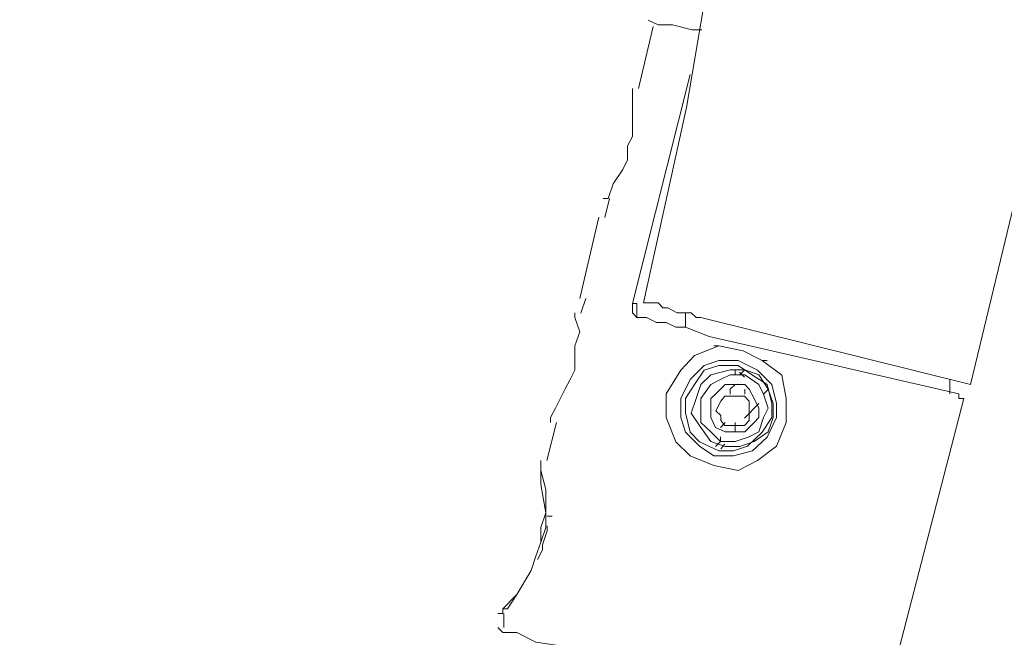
# Model space of a CAD drawing. Header units: millimetres. Extents: x 32.1 to 48.5, y -27.6 to 7.4.
# Tile 35 of 43: x 40.593 to 41.24, y 0.278 to 0.684. Entities that reach past the tile are written whole.
import ezdxf

# ---------------------------------------------------------------- set-up
doc = ezdxf.new("R2010")
doc.units = ezdxf.units.MM
doc.header["$MEASUREMENT"] = 0
doc.layers.add('Livello 1', color=7, linetype='Continuous', lineweight=0)

# ---------------------------------------------------------------- blocks, each defined once
blk = doc.blocks.new('Block_0')
at = {"layer": 'Livello 1', "color": 250, "lineweight": 5, "true_color": 0x1d1d1b}
for points, knots in [([(40.14649, 7.17472), (40.14649, 7.17472), (40.33908, 7.11532), (40.33908, 7.11532), (40.33908, 7.11532), (40.53194, 7.05245), (40.53194, 7.05245), (40.53194, 7.05245), (40.72187, 6.98027), (40.72187, 6.98027), (40.72187, 6.98027), (40.90833, 6.90488), (40.90833, 6.90488), (40.90833, 6.90488), (41.0916, 6.82337), (41.0916, 6.82337), (41.0916, 6.82337), (41.27514, 6.73227), (41.27514, 6.73227), (41.27514, 6.73227), (41.45201, 6.6385), (41.45201, 6.6385), (41.45201, 6.6385), (41.62915, 6.54101), (41.62915, 6.54101), (41.62915, 6.54101), (41.7999, 6.43446), (41.7999, 6.43446), (41.7999, 6.43446), (41.97038, 6.32471), (41.97038, 6.32471), (41.97038, 6.32471), (42.13474, 6.20857), (42.13474, 6.20857), (42.13474, 6.20857), (42.29617, 6.0863), (42.29617, 6.0863), (42.29617, 6.0863), (42.45413, 5.96057), (42.45413, 5.96057), (42.45413, 5.96057), (42.60889, 5.82871), (42.60889, 5.82871), (42.60889, 5.82871), (42.75753, 5.69392), (42.75753, 5.69392), (42.75753, 5.69392), (42.89978, 5.55274), (42.89978, 5.55274), (42.89978, 5.55274), (43.04203, 5.40837), (43.04203, 5.40837), (43.04203, 5.40837), (43.17815, 5.25786), (43.17815, 5.25786), (43.17815, 5.25786), (43.30787, 5.10416), (43.30787, 5.10416), (43.30787, 5.10416), (43.43121, 4.94726), (43.43121, 4.94726), (43.43121, 4.94726), (43.55134, 4.78424), (43.55134, 4.78424), (43.55134, 4.78424), (43.66828, 4.62095), (43.66828, 4.62095), (43.66828, 4.62095), (43.77563, 4.45153), (43.77563, 4.45153), (43.77563, 4.45153), (43.87979, 4.27919), (43.87979, 4.27919), (43.87979, 4.27919), (43.97782, 4.10338), (43.97782, 4.10338), (43.97782, 4.10338), (44.07265, 3.92464), (44.07265, 3.92464), (44.07265, 3.92464), (44.15789, 3.7427), (44.15789, 3.7427), (44.15789, 3.7427), (44.2402, 3.5605), (44.2402, 3.5605), (44.2402, 3.5605), (44.31612, 3.37243), (44.31612, 3.37243), (44.31612, 3.37243), (44.38271, 3.1841), (44.38271, 3.1841), (44.38271, 3.1841), (44.44584, 2.99284), (44.44584, 2.99284), (44.44584, 2.99284), (44.50285, 2.80132), (44.50285, 2.80132), (44.50285, 2.80132), (44.55319, 2.60686), (44.55319, 2.60686), (44.55319, 2.60686), (44.59741, 2.40921), (44.59741, 2.40921), (44.59741, 2.40921), (44.63524, 2.21156), (44.63524, 2.21156), (44.63524, 2.21156), (44.66694, 2.0139), (44.66694, 2.0139), (44.66694, 2.0139), (44.69224, 1.81332), (44.69224, 1.81332), (44.69224, 1.81332), (44.71116, 1.61567), (44.71116, 1.61567), (44.71116, 1.61567), (44.72394, 1.41481), (44.72394, 1.41481), (44.72394, 1.41481), (44.72714, 1.21397), (44.72714, 1.21397), (44.72714, 1.21397), (44.72714, 1.01312), (44.72714, 1.01312), (44.72714, 1.01312), (44.72075, 0.81227), (44.72075, 0.81227), (44.72075, 0.81227), (44.70503, 0.61142), (44.70503, 0.61142), (44.70503, 0.61142), (44.68612, 0.41057), (44.68612, 0.41057), (44.68612, 0.41057), (44.65761, 0.21292), (44.65761, 0.21292), (44.65761, 0.21292), (44.62565, 0.01233), (44.62565, 0.01233), (44.62565, 0.01233), (44.58489, -0.18239), (44.58489, -0.18239), (44.58489, -0.18239), (44.54067, -0.38005), (44.54067, -0.38005)], [0, 0, 0, 0, 1, 1, 1, 2, 2, 2, 3, 3, 3, 4, 4, 4, 5, 5, 5, 6, 6, 6, 7, 7, 7, 8, 8, 8, 9, 9, 9, 10, 10, 10, 11, 11, 11, 12, 12, 12, 13, 13, 13, 14, 14, 14, 15, 15, 15, 16, 16, 16, 17, 17, 17, 18, 18, 18, 19, 19, 19, 20, 20, 20, 21, 21, 21, 22, 22, 22, 23, 23, 23, 24, 24, 24, 25, 25, 25, 26, 26, 26, 27, 27, 27, 28, 28, 28, 29, 29, 29, 30, 30, 30, 31, 31, 31, 32, 32, 32, 33, 33, 33, 34, 34, 34, 35, 35, 35, 36, 36, 36, 37, 37, 37, 38, 38, 38, 39, 39, 39, 40, 40, 40, 41, 41, 41, 42, 42, 42, 43, 43, 43, 44, 44, 44, 45, 45, 45, 46, 46, 46, 47, 47, 47, 48, 48, 48, 48]), ([(44.33183, -0.30146), (44.33183, -0.30146), (44.36993, -0.13205), (44.36993, -0.13205), (44.36993, -0.13205), (44.40775, 0.06241), (44.40775, 0.06241), (44.40775, 0.06241), (44.44265, 0.25687), (44.44265, 0.25687), (44.44265, 0.25687), (44.46769, 0.45159), (44.46769, 0.45159), (44.46769, 0.45159), (44.48687, 0.64924), (44.48687, 0.64924), (44.48687, 0.64924), (44.49965, 0.8469), (44.49965, 0.8469), (44.49965, 0.8469), (44.50605, 1.04455), (44.50605, 1.04455), (44.50605, 1.04455), (44.50605, 1.2422), (44.50605, 1.2422), (44.50605, 1.2422), (44.49965, 1.43985), (44.49965, 1.43985), (44.49965, 1.43985), (44.48687, 1.63751), (44.48687, 1.63751), (44.48687, 1.63751), (44.46476, 1.83516), (44.46476, 1.83516), (44.46476, 1.83516), (44.43945, 2.03282), (44.43945, 2.03282), (44.43945, 2.03282), (44.40775, 2.22727), (44.40775, 2.22727), (44.40775, 2.22727), (44.36673, 2.42173), (44.36673, 2.42173), (44.36673, 2.42173), (44.32251, 2.61299), (44.32251, 2.61299), (44.32251, 2.61299), (44.27163, 2.80451), (44.27163, 2.80451), (44.27163, 2.80451), (44.2117, 2.99577), (44.2117, 2.99577), (44.2117, 2.99577), (44.1483, 3.18117), (44.1483, 3.18117), (44.1483, 3.18117), (44.07904, 3.36604), (44.07904, 3.36604), (44.07904, 3.36604), (44.00312, 3.55117), (44.00312, 3.55117), (44.00312, 3.55117), (43.92081, 3.73018), (43.92081, 3.73018), (43.92081, 3.73018), (43.83237, 3.90866), (43.83237, 3.90866), (43.83237, 3.90866), (43.73754, 4.08153), (43.73754, 4.08153), (43.73754, 4.08153), (43.63632, 4.25388), (43.63632, 4.25388), (43.63632, 4.25388), (43.53216, 4.4233), (43.53216, 4.4233), (43.53216, 4.4233), (43.42162, 4.58659), (43.42162, 4.58659), (43.42162, 4.58659), (43.30468, 4.74642), (43.30468, 4.74642), (43.30468, 4.74642), (43.18454, 4.90331), (43.18454, 4.90331), (43.18454, 4.90331), (43.05801, 5.05701), (43.05801, 5.05701), (43.05801, 5.05701), (42.92509, 5.20752), (42.92509, 5.20752), (42.92509, 5.20752), (42.78923, 5.35216), (42.78923, 5.35216), (42.78923, 5.35216), (42.65018, 5.49015), (42.65018, 5.49015), (42.65018, 5.49015), (42.50474, 5.62813), (42.50474, 5.62813), (42.50474, 5.62813), (42.35317, 5.75679), (42.35317, 5.75679), (42.35317, 5.75679), (42.19814, 5.88225), (42.19814, 5.88225), (42.19814, 5.88225), (42.04018, 6.00452), (42.04018, 6.00452), (42.04018, 6.00452), (41.87902, 6.11747), (41.87902, 6.11747), (41.87902, 6.11747), (41.7144, 6.23041), (41.7144, 6.23041), (41.7144, 6.23041), (41.54365, 6.33403), (41.54365, 6.33403), (41.54365, 6.33403), (41.3697, 6.43126), (41.3697, 6.43126), (41.3697, 6.43126), (41.19602, 6.52556), (41.19602, 6.52556), (41.19602, 6.52556), (41.01568, 6.6132), (41.01568, 6.6132), (41.01568, 6.6132), (40.83561, 6.69471), (40.83561, 6.69471), (40.83561, 6.69471), (40.65208, 6.76983), (40.65208, 6.76983), (40.65208, 6.76983), (40.46561, 6.84228), (40.46561, 6.84228), (40.46561, 6.84228), (40.27595, 6.90488), (40.27595, 6.90488), (40.27595, 6.90488), (40.11159, 6.95522), (40.11159, 6.95522)], [0, 0, 0, 0, 1, 1, 1, 2, 2, 2, 3, 3, 3, 4, 4, 4, 5, 5, 5, 6, 6, 6, 7, 7, 7, 8, 8, 8, 9, 9, 9, 10, 10, 10, 11, 11, 11, 12, 12, 12, 13, 13, 13, 14, 14, 14, 15, 15, 15, 16, 16, 16, 17, 17, 17, 18, 18, 18, 19, 19, 19, 20, 20, 20, 21, 21, 21, 22, 22, 22, 23, 23, 23, 24, 24, 24, 25, 25, 25, 26, 26, 26, 27, 27, 27, 28, 28, 28, 29, 29, 29, 30, 30, 30, 31, 31, 31, 32, 32, 32, 33, 33, 33, 34, 34, 34, 35, 35, 35, 36, 36, 36, 37, 37, 37, 38, 38, 38, 39, 39, 39, 40, 40, 40, 41, 41, 41, 42, 42, 42, 43, 43, 43, 44, 44, 44, 45, 45, 45, 46, 46, 46, 47, 47, 47, 47]), ([(40.26343, 6.87398), (40.26343, 6.87398), (40.44031, 6.81458), (40.44031, 6.81458), (40.44031, 6.81458), (40.62677, 6.74532), (40.62677, 6.74532), (40.62677, 6.74532), (40.81031, 6.66994), (40.81031, 6.66994), (40.81031, 6.66994), (40.99011, 6.58843), (40.99011, 6.58843), (40.99011, 6.58843), (41.17045, 6.50371), (41.17045, 6.50371), (41.17045, 6.50371), (41.3444, 6.40969), (41.3444, 6.40969), (41.3444, 6.40969), (41.51834, 6.30926), (41.51834, 6.30926), (41.51834, 6.30926), (41.68563, 6.20564), (41.68563, 6.20564), (41.68563, 6.20564), (41.85318, 6.09589), (41.85318, 6.09589), (41.85318, 6.09589), (42.01434, 5.98295), (42.01434, 5.98295), (42.01434, 5.98295), (42.17257, 5.86068), (42.17257, 5.86068), (42.17257, 5.86068), (42.32733, 5.73521), (42.32733, 5.73521), (42.32733, 5.73521), (42.47597, 5.60655), (42.47597, 5.60655), (42.47597, 5.60655), (42.62141, 5.47177), (42.62141, 5.47177), (42.62141, 5.47177), (42.76366, 5.33032), (42.76366, 5.33032), (42.76366, 5.33032), (42.89951, 5.1894), (42.89951, 5.1894), (42.89951, 5.1894), (43.02897, 5.03863), (43.02897, 5.03863), (43.02897, 5.03863), (43.1555, 4.88813), (43.1555, 4.88813), (43.1555, 4.88813), (43.27564, 4.73123), (43.27564, 4.73123), (43.27564, 4.73123), (43.39258, 4.56821), (43.39258, 4.56821), (43.39258, 4.56821), (43.50313, 4.40492), (43.50313, 4.40492), (43.50313, 4.40492), (43.60782, 4.2387), (43.60782, 4.2387), (43.60782, 4.2387), (43.70877, 4.06635), (43.70877, 4.06635), (43.70877, 4.06635), (43.80041, 3.89347), (43.80041, 3.89347), (43.80041, 3.89347), (43.88911, 3.71473), (43.88911, 3.71473), (43.88911, 3.71473), (43.97089, 3.53599), (43.97089, 3.53599), (43.97089, 3.53599), (44.04707, 3.35405), (44.04707, 3.35405), (44.04707, 3.35405), (44.1166, 3.16865), (44.1166, 3.16865), (44.1166, 3.16865), (44.18293, 2.98059), (44.18293, 2.98059), (44.18293, 2.98059), (44.23993, 2.79226), (44.23993, 2.79226), (44.23993, 2.79226), (44.29028, 2.601), (44.29028, 2.601), (44.29028, 2.601), (44.3345, 2.40974), (44.3345, 2.40974), (44.3345, 2.40974), (44.37579, 2.21528), (44.37579, 2.21528), (44.37579, 2.21528), (44.40722, 2.02083), (44.40722, 2.02083), (44.40722, 2.02083), (44.43279, 1.82317), (44.43279, 1.82317), (44.43279, 1.82317), (44.45144, 1.62845), (44.45144, 1.62845), (44.45144, 1.62845), (44.46422, 1.4308), (44.46422, 1.4308), (44.46422, 1.4308), (44.47062, 1.23314), (44.47062, 1.23314), (44.47062, 1.23314), (44.47062, 1.03549), (44.47062, 1.03549), (44.47062, 1.03549), (44.46422, 0.83784), (44.46422, 0.83784), (44.46422, 0.83784), (44.45144, 0.64019), (44.45144, 0.64019), (44.45144, 0.64019), (44.43279, 0.44573), (44.43279, 0.44573), (44.43279, 0.44573), (44.40722, 0.24808), (44.40722, 0.24808), (44.40722, 0.24808), (44.37259, 0.05362), (44.37259, 0.05362), (44.37259, 0.05362), (44.33769, -0.12858), (44.33769, -0.12858)], [0, 0, 0, 0, 1, 1, 1, 2, 2, 2, 3, 3, 3, 4, 4, 4, 5, 5, 5, 6, 6, 6, 7, 7, 7, 8, 8, 8, 9, 9, 9, 10, 10, 10, 11, 11, 11, 12, 12, 12, 13, 13, 13, 14, 14, 14, 15, 15, 15, 16, 16, 16, 17, 17, 17, 18, 18, 18, 19, 19, 19, 20, 20, 20, 21, 21, 21, 22, 22, 22, 23, 23, 23, 24, 24, 24, 25, 25, 25, 26, 26, 26, 27, 27, 27, 28, 28, 28, 29, 29, 29, 30, 30, 30, 31, 31, 31, 32, 32, 32, 33, 33, 33, 34, 34, 34, 35, 35, 35, 36, 36, 36, 37, 37, 37, 38, 38, 38, 39, 39, 39, 40, 40, 40, 41, 41, 41, 42, 42, 42, 43, 43, 43, 44, 44, 44, 45, 45, 45, 45]), ([(39.20111, 3.90972), (39.20111, 3.90972), (39.33084, 3.86896), (39.33084, 3.86896), (39.33084, 3.86896), (39.45737, 3.82501), (39.45737, 3.82501), (39.45737, 3.82501), (39.58363, 3.77174), (39.58363, 3.77174), (39.58363, 3.77174), (39.70377, 3.71526), (39.70377, 3.71526), (39.70377, 3.71526), (39.8239, 3.65266), (39.8239, 3.65266), (39.8239, 3.65266), (39.94084, 3.58341), (39.94084, 3.58341), (39.94084, 3.58341), (40.05459, 3.51122), (40.05459, 3.51122), (40.05459, 3.51122), (40.16221, 3.4329), (40.16221, 3.4329), (40.16221, 3.4329), (40.26956, 3.34846), (40.26956, 3.34846), (40.26956, 3.34846), (40.37051, 3.26055), (40.37051, 3.26055), (40.37051, 3.26055), (40.46561, 3.16652), (40.46561, 3.16652), (40.46561, 3.16652), (40.56018, 3.0693), (40.56018, 3.0693), (40.56018, 3.0693), (40.64888, 2.96567), (40.64888, 2.96567), (40.64888, 2.96567), (40.73092, 2.86232), (40.73092, 2.86232), (40.73092, 2.86232), (40.81004, 2.75257), (40.81004, 2.75257), (40.81004, 2.75257), (40.88276, 2.63963), (40.88276, 2.63963), (40.88276, 2.63963), (40.94935, 2.52348), (40.94935, 2.52348), (40.94935, 2.52348), (41.01249, 2.40441), (41.01249, 2.40441), (41.01249, 2.40441), (41.06629, 2.28188), (41.06629, 2.28188), (41.06629, 2.28188), (41.11664, 2.15641), (41.11664, 2.15641), (41.11664, 2.15641), (41.16406, 2.03122), (41.16406, 2.03122), (41.16406, 2.03122), (41.20188, 1.90255), (41.20188, 1.90255), (41.20188, 1.90255), (41.23358, 1.77416), (41.23358, 1.77416), (41.23358, 1.77416), (41.26208, 1.6423), (41.26208, 1.6423), (41.26208, 1.6423), (41.281, 1.51071), (41.281, 1.51071), (41.281, 1.51071), (41.29698, 1.37566), (41.29698, 1.37566), (41.29698, 1.37566), (41.30337, 1.24087), (41.30337, 1.24087), (41.30337, 1.24087), (41.3063, 1.10901), (41.3063, 1.10901), (41.3063, 1.10901), (41.30018, 0.97422), (41.30018, 0.97422), (41.30018, 0.97422), (41.29059, 0.83917), (41.29059, 0.83917), (41.29059, 0.83917), (41.27141, 0.70758), (41.27141, 0.70758), (41.27141, 0.70758), (41.24956, 0.57572), (41.24956, 0.57572), (41.24956, 0.57572), (41.21786, 0.44413), (41.21786, 0.44413)], [0, 0, 0, 0, 1, 1, 1, 2, 2, 2, 3, 3, 3, 4, 4, 4, 5, 5, 5, 6, 6, 6, 7, 7, 7, 8, 8, 8, 9, 9, 9, 10, 10, 10, 11, 11, 11, 12, 12, 12, 13, 13, 13, 14, 14, 14, 15, 15, 15, 16, 16, 16, 17, 17, 17, 18, 18, 18, 19, 19, 19, 20, 20, 20, 21, 21, 21, 22, 22, 22, 23, 23, 23, 24, 24, 24, 25, 25, 25, 26, 26, 26, 27, 27, 27, 28, 28, 28, 29, 29, 29, 30, 30, 30, 31, 31, 31, 32, 32, 32, 33, 33, 33, 33]), ([(41.0029, 0.49767), (41.0029, 0.49767), (41.03113, 0.62607), (41.03113, 0.62607), (41.03113, 0.62607), (41.05351, 0.75793), (41.05351, 0.75793), (41.05351, 0.75793), (41.06949, 0.88632), (41.06949, 0.88632), (41.06949, 0.88632), (41.07881, 1.01818), (41.07881, 1.01818), (41.07881, 1.01818), (41.08175, 1.14977), (41.08175, 1.14977), (41.08175, 1.14977), (41.07881, 1.28163), (41.07881, 1.28163), (41.07881, 1.28163), (41.06949, 1.41322), (41.06949, 1.41322), (41.06949, 1.41322), (41.05351, 1.54508), (41.05351, 1.54508), (41.05351, 1.54508), (41.0282, 1.67347), (41.0282, 1.67347), (41.0282, 1.67347), (40.9997, 1.80213), (40.9997, 1.80213), (40.9997, 1.80213), (40.96161, 1.93053), (40.96161, 1.93053), (40.96161, 1.93053), (40.92059, 2.05306), (40.92059, 2.05306), (40.92059, 2.05306), (40.87024, 2.17533), (40.87024, 2.17533), (40.87024, 2.17533), (40.81643, 2.29786), (40.81643, 2.29786), (40.81643, 2.29786), (40.75623, 2.41374), (40.75623, 2.41374), (40.75623, 2.41374), (40.6899, 2.52668), (40.6899, 2.52668), (40.6899, 2.52668), (40.61718, 2.63963), (40.61718, 2.63963), (40.61718, 2.63963), (40.54153, 2.74618), (40.54153, 2.74618), (40.54153, 2.74618), (40.45602, 2.8498), (40.45602, 2.8498), (40.45602, 2.8498), (40.37051, 2.94676), (40.37051, 2.94676), (40.37051, 2.94676), (40.27595, 3.04106), (40.27595, 3.04106), (40.27595, 3.04106), (40.18112, 3.13189), (40.18112, 3.13189), (40.18112, 3.13189), (40.07989, 3.2166), (40.07989, 3.2166), (40.07989, 3.2166), (39.97228, 3.29811), (39.97228, 3.29811), (39.97228, 3.29811), (39.86173, 3.3703), (39.86173, 3.3703), (39.86173, 3.3703), (39.75118, 3.4393), (39.75118, 3.4393), (39.75118, 3.4393), (39.63424, 3.50536), (39.63424, 3.50536), (39.63424, 3.50536), (39.51411, 3.56156), (39.51411, 3.56156), (39.51411, 3.56156), (39.39077, 3.61191), (39.39077, 3.61191), (39.39077, 3.61191), (39.26744, 3.65879), (39.26744, 3.65879), (39.26744, 3.65879), (39.14118, 3.69955), (39.14118, 3.69955)], [0, 0, 0, 0, 1, 1, 1, 2, 2, 2, 3, 3, 3, 4, 4, 4, 5, 5, 5, 6, 6, 6, 7, 7, 7, 8, 8, 8, 9, 9, 9, 10, 10, 10, 11, 11, 11, 12, 12, 12, 13, 13, 13, 14, 14, 14, 15, 15, 15, 16, 16, 16, 17, 17, 17, 18, 18, 18, 19, 19, 19, 20, 20, 20, 21, 21, 21, 22, 22, 22, 23, 23, 23, 24, 24, 24, 25, 25, 25, 26, 26, 26, 27, 27, 27, 28, 28, 28, 29, 29, 29, 30, 30, 30, 31, 31, 31, 31]), ([(42.73223, 2.21156), (42.73223, 2.21156), (42.77032, 2.04533), (42.77032, 2.04533), (42.77032, 2.04533), (42.80175, 1.87911), (42.80175, 1.87911), (42.80175, 1.87911), (42.82733, 1.70943), (42.82733, 1.70943), (42.82733, 1.70943), (42.84597, 1.54028), (42.84597, 1.54028), (42.84597, 1.54028), (42.85876, 1.37086), (42.85876, 1.37086), (42.85876, 1.37086), (42.86515, 1.20145), (42.86515, 1.20145), (42.86515, 1.20145), (42.86195, 1.03176), (42.86195, 1.03176), (42.86195, 1.03176), (42.85556, 0.86261), (42.85556, 0.86261), (42.85556, 0.86261), (42.84278, 0.69319), (42.84278, 0.69319), (42.84278, 0.69319), (42.82093, 0.52351), (42.82093, 0.52351), (42.82093, 0.52351), (42.79563, 0.35436), (42.79563, 0.35436), (42.79563, 0.35436), (42.76073, 0.18814), (42.76073, 0.18814), (42.76073, 0.18814), (42.71944, 0.02485), (42.71944, 0.02485), (42.71944, 0.02485), (42.67549, -0.14137), (42.67549, -0.14137), (42.67549, -0.14137), (42.62168, -0.30146), (42.62168, -0.30146), (42.62168, -0.30146), (42.56148, -0.46156), (42.56148, -0.46156), (42.56148, -0.46156), (42.49835, -0.61845), (42.49835, -0.61845), (42.49835, -0.61845), (42.42563, -0.77535), (42.42563, -0.77535), (42.42563, -0.77535), (42.34997, -0.92585), (42.34997, -0.92585), (42.34997, -0.92585), (42.26766, -1.07316), (42.26766, -1.07316), (42.26766, -1.07316), (42.17923, -1.22047), (42.17923, -1.22047), (42.17923, -1.22047), (42.08413, -1.36192), (42.08413, -1.36192), (42.08413, -1.36192), (41.98317, -1.4999), (41.98317, -1.4999), (41.98317, -1.4999), (41.87902, -1.63496), (41.87902, -1.63496), (41.87902, -1.63496), (41.77113, -1.76628), (41.77113, -1.76628), (41.77113, -1.76628), (41.65419, -1.89201), (41.65419, -1.89201), (41.65419, -1.89201), (41.53406, -2.01428), (41.53406, -2.01428), (41.53406, -2.01428), (41.41072, -2.13042), (41.41072, -2.13042), (41.41072, -2.13042), (41.28153, -2.24336), (41.28153, -2.24336), (41.28153, -2.24336), (41.14861, -2.34992), (41.14861, -2.34992), (41.14861, -2.34992), (41.01249, -2.45354), (41.01249, -2.45354), (41.01249, -2.45354), (40.87051, -2.54757), (40.87051, -2.54757), (40.87051, -2.54757), (40.72799, -2.64187), (40.72799, -2.64187), (40.72799, -2.64187), (40.57935, -2.72658), (40.57935, -2.72658), (40.57935, -2.72658), (40.42779, -2.80489), (40.42779, -2.80489), (40.42779, -2.80489), (40.27275, -2.88028), (40.27275, -2.88028), (40.27275, -2.88028), (40.11799, -2.94927), (40.11799, -2.94927), (40.11799, -2.94927), (39.95683, -3.01213), (39.95683, -3.01213), (39.95683, -3.01213), (39.79567, -3.06834), (39.79567, -3.06834), (39.79567, -3.06834), (39.63105, -3.11869), (39.63105, -3.11869)], [0, 0, 0, 0, 1, 1, 1, 2, 2, 2, 3, 3, 3, 4, 4, 4, 5, 5, 5, 6, 6, 6, 7, 7, 7, 8, 8, 8, 9, 9, 9, 10, 10, 10, 11, 11, 11, 12, 12, 12, 13, 13, 13, 14, 14, 14, 15, 15, 15, 16, 16, 16, 17, 17, 17, 18, 18, 18, 19, 19, 19, 20, 20, 20, 21, 21, 21, 22, 22, 22, 23, 23, 23, 24, 24, 24, 25, 25, 25, 26, 26, 26, 27, 27, 27, 28, 28, 28, 29, 29, 29, 30, 30, 30, 31, 31, 31, 32, 32, 32, 33, 33, 33, 34, 34, 34, 35, 35, 35, 36, 36, 36, 37, 37, 37, 38, 38, 38, 39, 39, 39, 40, 40, 40, 40]), ([(39.58363, -2.90212), (39.58363, -2.90212), (39.72934, -2.85524), (39.72934, -2.85524), (39.72934, -2.85524), (39.8873, -2.80196), (39.8873, -2.80196), (39.8873, -2.80196), (40.04207, -2.7391), (40.04207, -2.7391), (40.04207, -2.7391), (40.1971, -2.67303), (40.1971, -2.67303), (40.1971, -2.67303), (40.34547, -2.60111), (40.34547, -2.60111), (40.34547, -2.60111), (40.49092, -2.52253), (40.49092, -2.52253), (40.49092, -2.52253), (40.63636, -2.43782), (40.63636, -2.43782), (40.63636, -2.43782), (40.77541, -2.34699), (40.77541, -2.34699), (40.77541, -2.34699), (40.91153, -2.25269), (40.91153, -2.25269), (40.91153, -2.25269), (41.04445, -2.14933), (41.04445, -2.14933), (41.04445, -2.14933), (41.17365, -2.04571), (41.17365, -2.04571), (41.17365, -2.04571), (41.29698, -1.93277), (41.29698, -1.93277), (41.29698, -1.93277), (41.41712, -1.81982), (41.41712, -1.81982), (41.41712, -1.81982), (41.53406, -1.69755), (41.53406, -1.69755), (41.53406, -1.69755), (41.64194, -1.57502), (41.64194, -1.57502), (41.64194, -1.57502), (41.74929, -1.44636), (41.74929, -1.44636), (41.74929, -1.44636), (41.84705, -1.31157), (41.84705, -1.31157), (41.84705, -1.31157), (41.94188, -1.17652), (41.94188, -1.17652), (41.94188, -1.17652), (42.03059, -1.0356), (42.03059, -1.0356), (42.03059, -1.0356), (42.11609, -0.89123), (42.11609, -0.89123), (42.11609, -0.89123), (42.19175, -0.74685), (42.19175, -0.74685), (42.19175, -0.74685), (42.26447, -0.59634), (42.26447, -0.59634), (42.26447, -0.59634), (42.3308, -0.44264), (42.3308, -0.44264), (42.3308, -0.44264), (42.391, -0.28894), (42.391, -0.28894), (42.391, -0.28894), (42.44454, -0.13205), (42.44454, -0.13205), (42.44454, -0.13205), (42.49195, 0.02805), (42.49195, 0.02805), (42.49195, 0.02805), (42.53324, 0.18814), (42.53324, 0.18814), (42.53324, 0.18814), (42.56787, 0.35117), (42.56787, 0.35117), (42.56787, 0.35117), (42.59664, 0.51446), (42.59664, 0.51446), (42.59664, 0.51446), (42.61529, 0.67721), (42.61529, 0.67721), (42.61529, 0.67721), (42.63127, 0.8437), (42.63127, 0.8437), (42.63127, 0.8437), (42.64059, 1.00672), (42.64059, 1.00672), (42.64059, 1.00672), (42.64059, 1.17321), (42.64059, 1.17321), (42.64059, 1.17321), (42.6374, 1.33943), (42.6374, 1.33943), (42.6374, 1.33943), (42.62488, 1.50565), (42.62488, 1.50565), (42.62488, 1.50565), (42.60889, 1.66867), (42.60889, 1.66867), (42.60889, 1.66867), (42.58386, 1.83196), (42.58386, 1.83196), (42.58386, 1.83196), (42.55216, 1.99499), (42.55216, 1.99499), (42.55216, 1.99499), (42.52046, 2.14576), (42.52046, 2.14576)], [0, 0, 0, 0, 1, 1, 1, 2, 2, 2, 3, 3, 3, 4, 4, 4, 5, 5, 5, 6, 6, 6, 7, 7, 7, 8, 8, 8, 9, 9, 9, 10, 10, 10, 11, 11, 11, 12, 12, 12, 13, 13, 13, 14, 14, 14, 15, 15, 15, 16, 16, 16, 17, 17, 17, 18, 18, 18, 19, 19, 19, 20, 20, 20, 21, 21, 21, 22, 22, 22, 23, 23, 23, 24, 24, 24, 25, 25, 25, 26, 26, 26, 27, 27, 27, 28, 28, 28, 29, 29, 29, 30, 30, 30, 31, 31, 31, 32, 32, 32, 33, 33, 33, 34, 34, 34, 35, 35, 35, 36, 36, 36, 37, 37, 37, 38, 38, 38, 39, 39, 39, 39]), ([(42.53298, 1.94544), (42.53298, 1.94544), (42.56121, 1.78535), (42.56121, 1.78535), (42.56121, 1.78535), (42.58359, 1.62552), (42.58359, 1.62552), (42.58359, 1.62552), (42.59904, 1.46223), (42.59904, 1.46223), (42.59904, 1.46223), (42.60543, 1.30214), (42.60543, 1.30214), (42.60543, 1.30214), (42.60863, 1.13911), (42.60863, 1.13911), (42.60863, 1.13911), (42.60543, 0.97902), (42.60543, 0.97902), (42.60543, 0.97902), (42.59611, 0.81573), (42.59611, 0.81573), (42.59611, 0.81573), (42.58039, 0.6559), (42.58039, 0.6559), (42.58039, 0.6559), (42.55802, 0.49581), (42.55802, 0.49581), (42.55802, 0.49581), (42.52978, 0.33598), (42.52978, 0.33598), (42.52978, 0.33598), (42.49489, 0.17589), (42.49489, 0.17589), (42.49489, 0.17589), (42.45386, 0.01926), (42.45386, 0.01926), (42.45386, 0.01926), (42.40645, -0.13498), (42.40645, -0.13498), (42.40645, -0.13498), (42.35584, -0.28868), (42.35584, -0.28868), (42.35584, -0.28868), (42.2959, -0.43918), (42.2959, -0.43918), (42.2959, -0.43918), (42.23277, -0.58649), (42.23277, -0.58649), (42.23277, -0.58649), (42.15978, -0.7338), (42.15978, -0.7338), (42.15978, -0.7338), (42.08386, -0.87844), (42.08386, -0.87844), (42.08386, -0.87844), (42.00475, -1.01616), (42.00475, -1.01616), (42.00475, -1.01616), (41.91658, -1.15441), (41.91658, -1.15441), (41.91658, -1.15441), (41.82494, -1.286), (41.82494, -1.286), (41.82494, -1.286), (41.72665, -1.41786), (41.72665, -1.41786), (41.72665, -1.41786), (41.62569, -1.54332), (41.62569, -1.54332), (41.62569, -1.54332), (41.51834, -1.66585), (41.51834, -1.66585), (41.51834, -1.66585), (41.4046, -1.78466), (41.4046, -1.78466), (41.4046, -1.78466), (41.29085, -1.89787), (41.29085, -1.89787), (41.29085, -1.89787), (41.16752, -2.00442), (41.16752, -2.00442), (41.16752, -2.00442), (41.04419, -2.11124), (41.04419, -2.11124), (41.04419, -2.11124), (40.91446, -2.20847), (40.91446, -2.20847), (40.91446, -2.20847), (40.78154, -2.3025), (40.78154, -2.3025), (40.78154, -2.3025), (40.64568, -2.3936), (40.64568, -2.3936), (40.64568, -2.3936), (40.50663, -2.47511), (40.50663, -2.47511), (40.50663, -2.47511), (40.36439, -2.5537), (40.36439, -2.5537), (40.36439, -2.5537), (40.21894, -2.62881), (40.21894, -2.62881), (40.21894, -2.62881), (40.0703, -2.69461), (40.0703, -2.69461), (40.0703, -2.69461), (39.91874, -2.75748), (39.91874, -2.75748), (39.91874, -2.75748), (39.7669, -2.81075), (39.7669, -2.81075)], [0, 0, 0, 0, 1, 1, 1, 2, 2, 2, 3, 3, 3, 4, 4, 4, 5, 5, 5, 6, 6, 6, 7, 7, 7, 8, 8, 8, 9, 9, 9, 10, 10, 10, 11, 11, 11, 12, 12, 12, 13, 13, 13, 14, 14, 14, 15, 15, 15, 16, 16, 16, 17, 17, 17, 18, 18, 18, 19, 19, 19, 20, 20, 20, 21, 21, 21, 22, 22, 22, 23, 23, 23, 24, 24, 24, 25, 25, 25, 26, 26, 26, 27, 27, 27, 28, 28, 28, 29, 29, 29, 30, 30, 30, 31, 31, 31, 32, 32, 32, 33, 33, 33, 34, 34, 34, 35, 35, 35, 36, 36, 36, 37, 37, 37, 37]), ([(41.03486, 0.67721), (41.03486, 0.67721), (41.02208, 0.68041), (41.02208, 0.68041), (41.02208, 0.68041), (41.01249, 0.68041), (41.01249, 0.68041), (41.01249, 0.68041), (41.00609, 0.68361), (41.00609, 0.68361)], [0, 0, 0, 0, 1, 1, 1, 2, 2, 2, 3, 3, 3, 3]), ([(41.04126, 0.67721), (41.04126, 0.67721), (41.03806, 0.67721), (41.03806, 0.67721), (41.03806, 0.67721), (41.03486, 0.67721), (41.03486, 0.67721)], [0, 0, 0, 0, 1, 1, 1, 2, 2, 2, 2]), ([(40.9957, 0.63539), (40.9957, 0.63539), (40.9957, 0.63859), (40.9957, 0.63859), (40.9957, 0.63859), (40.9957, 0.63539), (40.9957, 0.63539), (40.9957, 0.63539), (40.9957, 0.62633), (40.9957, 0.62633), (40.9957, 0.62633), (40.9957, 0.61355), (40.9957, 0.61355), (40.9957, 0.61355), (40.9957, 0.60715), (40.9957, 0.60715), (40.9957, 0.60715), (40.99251, 0.60103), (40.99251, 0.60103), (40.99251, 0.60103), (40.99251, 0.59171), (40.99251, 0.59171), (40.99251, 0.59171), (40.98931, 0.58531), (40.98931, 0.58531), (40.98931, 0.58531), (40.98292, 0.57599), (40.98292, 0.57599), (40.98292, 0.57599), (40.97972, 0.5664), (40.97972, 0.5664), (40.97972, 0.5664), (40.97653, 0.5664), (40.97653, 0.5664)], [0, 0, 0, 0, 1, 1, 1, 2, 2, 2, 3, 3, 3, 4, 4, 4, 5, 5, 5, 6, 6, 6, 7, 7, 7, 8, 8, 8, 9, 9, 9, 10, 10, 10, 11, 11, 11, 11]), ([(41.03753, 0.48808), (41.03753, 0.48808), (41.03433, 0.49128), (41.03433, 0.49128), (41.03433, 0.49128), (41.0282, 0.49128), (41.0282, 0.49128), (41.0282, 0.49128), (41.02501, 0.49128), (41.02501, 0.49128), (41.02501, 0.49128), (41.01888, 0.49448), (41.01888, 0.49448), (41.01888, 0.49448), (41.01568, 0.49448), (41.01568, 0.49448), (41.01568, 0.49448), (41.01249, 0.49767), (41.01249, 0.49767), (41.01249, 0.49767), (41.00609, 0.49767), (41.00609, 0.49767), (41.00609, 0.49767), (41.0029, 0.49767), (41.0029, 0.49767)], [0, 0, 0, 0, 1, 1, 1, 2, 2, 2, 3, 3, 3, 4, 4, 4, 5, 5, 5, 6, 6, 6, 7, 7, 7, 8, 8, 8, 8]), ([(40.95788, 0.49128), (40.95788, 0.49128), (40.95788, 0.48808), (40.95788, 0.48808), (40.95788, 0.48808), (40.96108, 0.47876), (40.96108, 0.47876), (40.96108, 0.47876), (40.95788, 0.46944), (40.95788, 0.46944), (40.95788, 0.46944), (40.95788, 0.45985), (40.95788, 0.45985), (40.95788, 0.45985), (40.95788, 0.45346), (40.95788, 0.45346), (40.95788, 0.45346), (40.95468, 0.44733), (40.95468, 0.44733), (40.95468, 0.44733), (40.95149, 0.4412), (40.95149, 0.4412), (40.95149, 0.4412), (40.94509, 0.42842), (40.94509, 0.42842), (40.94509, 0.42842), (40.9419, 0.42229), (40.9419, 0.42229), (40.9419, 0.42229), (40.9419, 0.41909), (40.9419, 0.41909)], [0, 0, 0, 0, 1, 1, 1, 2, 2, 2, 3, 3, 3, 4, 4, 4, 5, 5, 5, 6, 6, 6, 7, 7, 7, 8, 8, 8, 9, 9, 9, 10, 10, 10, 10]), ([(40.9957, 0.49128), (40.9957, 0.49128), (40.99864, 0.48808), (40.99864, 0.48808), (40.99864, 0.48808), (41.00183, 0.48808), (41.00183, 0.48808), (41.00183, 0.48808), (41.00503, 0.48808), (41.00503, 0.48808), (41.00503, 0.48808), (41.01142, 0.48489), (41.01142, 0.48489), (41.01142, 0.48489), (41.01462, 0.48489), (41.01462, 0.48489), (41.01462, 0.48489), (41.01781, 0.48489), (41.01781, 0.48489), (41.01781, 0.48489), (41.02421, 0.48169), (41.02421, 0.48169), (41.02421, 0.48169), (41.0274, 0.48169), (41.0274, 0.48169)], [0, 0, 0, 0, 1, 1, 1, 2, 2, 2, 3, 3, 3, 4, 4, 4, 5, 5, 5, 6, 6, 6, 7, 7, 7, 8, 8, 8, 8]), ([(41.04072, 0.48808), (41.04072, 0.48808), (41.04072, 0.48808), (41.04072, 0.48808), (41.04072, 0.48808), (41.03753, 0.48808), (41.03753, 0.48808)], [0, 0, 0, 0, 1, 1, 1, 2, 2, 2, 2]), ([(40.9419, 0.41909), (40.9419, 0.41909), (40.9419, 0.42229), (40.9419, 0.42229), (40.9419, 0.42229), (40.94509, 0.42842), (40.94509, 0.42842), (40.94509, 0.42842), (40.95149, 0.4412), (40.95149, 0.4412), (40.95149, 0.4412), (40.95468, 0.44733), (40.95468, 0.44733), (40.95468, 0.44733), (40.95788, 0.45346), (40.95788, 0.45346), (40.95788, 0.45346), (40.95788, 0.45985), (40.95788, 0.45985), (40.95788, 0.45985), (40.95788, 0.46944), (40.95788, 0.46944), (40.95788, 0.46944), (40.96108, 0.47876), (40.96108, 0.47876)], [0, 0, 0, 0, 1, 1, 1, 2, 2, 2, 3, 3, 3, 4, 4, 4, 5, 5, 5, 6, 6, 6, 7, 7, 7, 8, 8, 8, 8]), ([(41.0274, 0.48169), (41.0274, 0.48169), (41.0274, 0.48169), (41.0274, 0.48169), (41.0274, 0.48169), (41.0306, 0.48169), (41.0306, 0.48169)], [0, 0, 0, 0, 1, 1, 1, 2, 2, 2, 2]), ([(41.01781, 0.438), (41.01781, 0.438), (41.0274, 0.45346), (41.0274, 0.45346), (41.0274, 0.45346), (41.03646, 0.46304), (41.03646, 0.46304), (41.03646, 0.46304), (41.05244, 0.46944), (41.05244, 0.46944), (41.05244, 0.46944), (41.06843, 0.46624), (41.06843, 0.46624), (41.06843, 0.46624), (41.08095, 0.45985), (41.08095, 0.45985), (41.08095, 0.45985), (41.09373, 0.45026), (41.09373, 0.45026), (41.09373, 0.45026), (41.09666, 0.43481), (41.09666, 0.43481), (41.09666, 0.43481), (41.09666, 0.41909), (41.09666, 0.41909), (41.09666, 0.41909), (41.09027, 0.40364), (41.09027, 0.40364), (41.09027, 0.40364), (41.07775, 0.39405), (41.07775, 0.39405), (41.07775, 0.39405), (41.06523, 0.38766), (41.06523, 0.38766), (41.06523, 0.38766), (41.04925, 0.39086), (41.04925, 0.39086), (41.04925, 0.39086), (41.03353, 0.39725), (41.03353, 0.39725), (41.03353, 0.39725), (41.02421, 0.40631), (41.02421, 0.40631), (41.02421, 0.40631), (41.01781, 0.42229), (41.01781, 0.42229), (41.01781, 0.42229), (41.01781, 0.438), (41.01781, 0.438)], [0, 0, 0, 0, 1, 1, 1, 2, 2, 2, 3, 3, 3, 4, 4, 4, 5, 5, 5, 6, 6, 6, 7, 7, 7, 8, 8, 8, 9, 9, 9, 10, 10, 10, 11, 11, 11, 12, 12, 12, 13, 13, 13, 14, 14, 14, 15, 15, 15, 16, 16, 16, 16]), ([(41.08414, 0.45985), (41.08414, 0.45985), (41.08095, 0.45985), (41.08095, 0.45985), (41.08095, 0.45985), (41.06843, 0.46624), (41.06843, 0.46624), (41.06843, 0.46624), (41.05244, 0.46944), (41.05244, 0.46944), (41.05244, 0.46944), (41.04925, 0.46944), (41.04925, 0.46944)], [0, 0, 0, 0, 1, 1, 1, 2, 2, 2, 3, 3, 3, 4, 4, 4, 4]), ([(41.0274, 0.43481), (41.0274, 0.43481), (41.03353, 0.44733), (41.03353, 0.44733), (41.03353, 0.44733), (41.04285, 0.45665), (41.04285, 0.45665), (41.04285, 0.45665), (41.05244, 0.45985), (41.05244, 0.45985), (41.05244, 0.45985), (41.06523, 0.45985), (41.06523, 0.45985), (41.06523, 0.45985), (41.07775, 0.45346), (41.07775, 0.45346), (41.07775, 0.45346), (41.08734, 0.44413), (41.08734, 0.44413), (41.08734, 0.44413), (41.09027, 0.43161), (41.09027, 0.43161), (41.09027, 0.43161), (41.09027, 0.42229), (41.09027, 0.42229), (41.09027, 0.42229), (41.08414, 0.4095), (41.08414, 0.4095), (41.08414, 0.4095), (41.07455, 0.40044), (41.07455, 0.40044), (41.07455, 0.40044), (41.06203, 0.39725), (41.06203, 0.39725), (41.06203, 0.39725), (41.04925, 0.39725), (41.04925, 0.39725), (41.04925, 0.39725), (41.03966, 0.40364), (41.03966, 0.40364), (41.03966, 0.40364), (41.0306, 0.4127), (41.0306, 0.4127), (41.0306, 0.4127), (41.0274, 0.42229), (41.0274, 0.42229), (41.0274, 0.42229), (41.0274, 0.43481), (41.0274, 0.43481)], [0, 0, 0, 0, 1, 1, 1, 2, 2, 2, 3, 3, 3, 4, 4, 4, 5, 5, 5, 6, 6, 6, 7, 7, 7, 8, 8, 8, 9, 9, 9, 10, 10, 10, 11, 11, 11, 12, 12, 12, 13, 13, 13, 14, 14, 14, 15, 15, 15, 16, 16, 16, 16]), ([(41.0306, 0.43481), (41.0306, 0.43481), (41.0306, 0.42548), (41.0306, 0.42548), (41.0306, 0.42548), (41.03353, 0.4127), (41.03353, 0.4127), (41.03353, 0.4127), (41.03966, 0.40631), (41.03966, 0.40631), (41.03966, 0.40631), (41.05244, 0.40044), (41.05244, 0.40044), (41.05244, 0.40044), (41.06203, 0.40044), (41.06203, 0.40044), (41.06203, 0.40044), (41.07136, 0.40364), (41.07136, 0.40364), (41.07136, 0.40364), (41.08095, 0.4127), (41.08095, 0.4127), (41.08095, 0.4127), (41.08734, 0.42229), (41.08734, 0.42229), (41.08734, 0.42229), (41.08734, 0.43161), (41.08734, 0.43161), (41.08734, 0.43161), (41.08414, 0.44413), (41.08414, 0.44413), (41.08414, 0.44413), (41.07455, 0.45026), (41.07455, 0.45026), (41.07455, 0.45026), (41.06523, 0.45665), (41.06523, 0.45665), (41.06523, 0.45665), (41.05244, 0.45665), (41.05244, 0.45665), (41.05244, 0.45665), (41.04285, 0.45346), (41.04285, 0.45346), (41.04285, 0.45346), (41.03646, 0.44413), (41.03646, 0.44413), (41.03646, 0.44413), (41.0306, 0.43481), (41.0306, 0.43481)], [0, 0, 0, 0, 1, 1, 1, 2, 2, 2, 3, 3, 3, 4, 4, 4, 5, 5, 5, 6, 6, 6, 7, 7, 7, 8, 8, 8, 9, 9, 9, 10, 10, 10, 11, 11, 11, 12, 12, 12, 13, 13, 13, 14, 14, 14, 15, 15, 15, 16, 16, 16, 16]), ([(41.03753, 0.43481), (41.03753, 0.43481), (41.03433, 0.42522), (41.03433, 0.42522), (41.03433, 0.42522), (41.04072, 0.41589), (41.04072, 0.41589), (41.04072, 0.41589), (41.04712, 0.40657), (41.04712, 0.40657), (41.04712, 0.40657), (41.05671, 0.40338), (41.05671, 0.40338), (41.05671, 0.40338), (41.06629, 0.40338), (41.06629, 0.40338), (41.06629, 0.40338), (41.07562, 0.40657), (41.07562, 0.40657), (41.07562, 0.40657), (41.08494, 0.41297), (41.08494, 0.41297), (41.08494, 0.41297), (41.08814, 0.42229), (41.08814, 0.42229), (41.08814, 0.42229), (41.08814, 0.43161), (41.08814, 0.43161), (41.08814, 0.43161), (41.08494, 0.44093), (41.08494, 0.44093), (41.08494, 0.44093), (41.07881, 0.45052), (41.07881, 0.45052), (41.07881, 0.45052), (41.06949, 0.45372), (41.06949, 0.45372), (41.06949, 0.45372), (41.0599, 0.45372), (41.0599, 0.45372), (41.0599, 0.45372), (41.04712, 0.45052), (41.04712, 0.45052), (41.04712, 0.45052), (41.04072, 0.44413), (41.04072, 0.44413), (41.04072, 0.44413), (41.03753, 0.43481), (41.03753, 0.43481)], [0, 0, 0, 0, 1, 1, 1, 2, 2, 2, 3, 3, 3, 4, 4, 4, 5, 5, 5, 6, 6, 6, 7, 7, 7, 8, 8, 8, 9, 9, 9, 10, 10, 10, 11, 11, 11, 12, 12, 12, 13, 13, 13, 14, 14, 14, 15, 15, 15, 16, 16, 16, 16]), ([(41.06949, 0.45052), (41.06949, 0.45052), (41.0599, 0.45052), (41.0599, 0.45052), (41.0599, 0.45052), (41.05351, 0.44733), (41.05351, 0.44733), (41.05351, 0.44733), (41.04712, 0.44413), (41.04712, 0.44413), (41.04712, 0.44413), (41.04072, 0.43481), (41.04072, 0.43481), (41.04072, 0.43481), (41.04072, 0.42842), (41.04072, 0.42842), (41.04072, 0.42842), (41.04072, 0.41909), (41.04072, 0.41909), (41.04072, 0.41909), (41.04712, 0.41297), (41.04712, 0.41297), (41.04712, 0.41297), (41.05351, 0.40657), (41.05351, 0.40657), (41.05351, 0.40657), (41.0631, 0.40657), (41.0631, 0.40657), (41.0631, 0.40657), (41.07242, 0.40977), (41.07242, 0.40977), (41.07242, 0.40977), (41.07881, 0.41297), (41.07881, 0.41297), (41.07881, 0.41297), (41.08175, 0.42229), (41.08175, 0.42229), (41.08175, 0.42229), (41.08494, 0.42842), (41.08494, 0.42842), (41.08494, 0.42842), (41.08175, 0.43774), (41.08175, 0.43774), (41.08175, 0.43774), (41.07881, 0.44413), (41.07881, 0.44413), (41.07881, 0.44413), (41.06949, 0.45052), (41.06949, 0.45052)], [0, 0, 0, 0, 1, 1, 1, 2, 2, 2, 3, 3, 3, 4, 4, 4, 5, 5, 5, 6, 6, 6, 7, 7, 7, 8, 8, 8, 9, 9, 9, 10, 10, 10, 11, 11, 11, 12, 12, 12, 13, 13, 13, 14, 14, 14, 15, 15, 15, 16, 16, 16, 16]), ([(41.06949, 0.44413), (41.06949, 0.44413), (41.0631, 0.44413), (41.0631, 0.44413), (41.0631, 0.44413), (41.05671, 0.44413), (41.05671, 0.44413), (41.05671, 0.44413), (41.05031, 0.43774), (41.05031, 0.43774), (41.05031, 0.43774), (41.04712, 0.43481), (41.04712, 0.43481), (41.04712, 0.43481), (41.04712, 0.42842), (41.04712, 0.42842), (41.04712, 0.42842), (41.04712, 0.42229), (41.04712, 0.42229), (41.04712, 0.42229), (41.05031, 0.41589), (41.05031, 0.41589), (41.05031, 0.41589), (41.05671, 0.41297), (41.05671, 0.41297), (41.05671, 0.41297), (41.0631, 0.41297), (41.0631, 0.41297), (41.0631, 0.41297), (41.06949, 0.41297), (41.06949, 0.41297), (41.06949, 0.41297), (41.07562, 0.41909), (41.07562, 0.41909), (41.07562, 0.41909), (41.07881, 0.42229), (41.07881, 0.42229), (41.07881, 0.42229), (41.07881, 0.42842), (41.07881, 0.42842), (41.07881, 0.42842), (41.07562, 0.43481), (41.07562, 0.43481), (41.07562, 0.43481), (41.07242, 0.44093), (41.07242, 0.44093), (41.07242, 0.44093), (41.06949, 0.44413), (41.06949, 0.44413)], [0, 0, 0, 0, 1, 1, 1, 2, 2, 2, 3, 3, 3, 4, 4, 4, 5, 5, 5, 6, 6, 6, 7, 7, 7, 8, 8, 8, 9, 9, 9, 10, 10, 10, 11, 11, 11, 12, 12, 12, 13, 13, 13, 14, 14, 14, 15, 15, 15, 16, 16, 16, 16]), ([(41.0599, 0.43774), (41.0599, 0.43774), (41.0599, 0.44093), (41.0599, 0.44093), (41.0599, 0.44093), (41.0631, 0.44413), (41.0631, 0.44413)], [0, 0, 0, 0, 1, 1, 1, 2, 2, 2, 2]), ([(41.06949, 0.44093), (41.06949, 0.44093), (41.06949, 0.44093), (41.06949, 0.44093), (41.06949, 0.44093), (41.06949, 0.43774), (41.06949, 0.43774)], [0, 0, 0, 0, 1, 1, 1, 2, 2, 2, 2]), ([(41.05378, 0.43321), (41.05378, 0.43321), (41.05644, 0.43641), (41.05644, 0.43641), (41.05644, 0.43641), (41.05964, 0.43641), (41.05964, 0.43641), (41.05964, 0.43641), (41.06283, 0.43641), (41.06283, 0.43641), (41.06283, 0.43641), (41.06923, 0.43641), (41.06923, 0.43641), (41.06923, 0.43641), (41.07242, 0.43321), (41.07242, 0.43321), (41.07242, 0.43321), (41.07242, 0.43001), (41.07242, 0.43001), (41.07242, 0.43001), (41.07242, 0.42682), (41.07242, 0.42682), (41.07242, 0.42682), (41.07242, 0.42042), (41.07242, 0.42042), (41.07242, 0.42042), (41.06923, 0.41723), (41.06923, 0.41723), (41.06923, 0.41723), (41.06603, 0.41723), (41.06603, 0.41723), (41.06603, 0.41723), (41.05964, 0.41723), (41.05964, 0.41723), (41.05964, 0.41723), (41.05644, 0.41723), (41.05644, 0.41723), (41.05644, 0.41723), (41.05378, 0.42042), (41.05378, 0.42042), (41.05378, 0.42042), (41.05378, 0.42362), (41.05378, 0.42362), (41.05378, 0.42362), (41.05058, 0.42682), (41.05058, 0.42682), (41.05058, 0.42682), (41.05378, 0.43321), (41.05378, 0.43321)], [0, 0, 0, 0, 1, 1, 1, 2, 2, 2, 3, 3, 3, 4, 4, 4, 5, 5, 5, 6, 6, 6, 7, 7, 7, 8, 8, 8, 9, 9, 9, 10, 10, 10, 11, 11, 11, 12, 12, 12, 13, 13, 13, 14, 14, 14, 15, 15, 15, 16, 16, 16, 16]), ([(41.21014, 0.438), (41.21014, 0.438), (41.21014, 0.438), (41.21014, 0.438), (41.21014, 0.438), (41.21014, 0.43481), (41.21014, 0.43481), (41.21014, 0.43481), (41.21334, 0.43481), (41.21334, 0.43481)], [0, 0, 0, 0, 1, 1, 1, 2, 2, 2, 3, 3, 3, 3]), ([(41.0631, 0.41909), (41.0631, 0.41909), (41.0631, 0.41589), (41.0631, 0.41589), (41.0631, 0.41589), (41.0631, 0.41297), (41.0631, 0.41297)], [0, 0, 0, 0, 1, 1, 1, 2, 2, 2, 2]), ([(41.05031, 0.40338), (41.05031, 0.40338), (41.05351, 0.40657), (41.05351, 0.40657), (41.05351, 0.40657), (41.05351, 0.40977), (41.05351, 0.40977)], [0, 0, 0, 0, 1, 1, 1, 2, 2, 2, 2]), ([(40.9355, 0.39405), (40.9355, 0.39405), (40.9355, 0.39405), (40.9355, 0.39405), (40.9355, 0.39405), (40.9355, 0.39086), (40.9355, 0.39086), (40.9355, 0.39086), (40.9355, 0.37834), (40.9355, 0.37834), (40.9355, 0.37834), (40.9387, 0.35969), (40.9387, 0.35969), (40.9387, 0.35969), (40.9355, 0.3501), (40.9355, 0.3501), (40.9355, 0.3501), (40.9355, 0.34051), (40.9355, 0.34051), (40.9355, 0.34051), (40.93231, 0.33119), (40.93231, 0.33119), (40.93231, 0.33119), (40.92911, 0.32186), (40.92911, 0.32186), (40.92911, 0.32186), (40.91979, 0.30615), (40.91979, 0.30615), (40.91979, 0.30615), (40.91046, 0.29656), (40.91046, 0.29656), (40.91046, 0.29656), (40.91046, 0.29363), (40.91046, 0.29363), (40.91046, 0.29363), (40.90727, 0.29363), (40.90727, 0.29363)], [0, 0, 0, 0, 1, 1, 1, 2, 2, 2, 3, 3, 3, 4, 4, 4, 5, 5, 5, 6, 6, 6, 7, 7, 7, 8, 8, 8, 9, 9, 9, 10, 10, 10, 11, 11, 11, 12, 12, 12, 12]), ([(40.9355, 0.39086), (40.9355, 0.39086), (40.9355, 0.39086), (40.9355, 0.39086), (40.9355, 0.39086), (40.9355, 0.38766), (40.9355, 0.38766)], [0, 0, 0, 0, 1, 1, 1, 2, 2, 2, 2]), ([(40.91366, 0.29656), (40.91366, 0.29656), (40.91979, 0.30615), (40.91979, 0.30615), (40.91979, 0.30615), (40.92911, 0.32186), (40.92911, 0.32186), (40.92911, 0.32186), (40.93231, 0.33119), (40.93231, 0.33119), (40.93231, 0.33119), (40.9355, 0.34051), (40.9355, 0.34051), (40.9355, 0.34051), (40.9387, 0.3501), (40.9387, 0.3501), (40.9387, 0.3501), (40.9387, 0.35969), (40.9387, 0.35969), (40.9387, 0.35969), (40.9387, 0.37514), (40.9387, 0.37514), (40.9387, 0.37514), (40.9355, 0.38766), (40.9355, 0.38766)], [0, 0, 0, 0, 1, 1, 1, 2, 2, 2, 3, 3, 3, 4, 4, 4, 5, 5, 5, 6, 6, 6, 7, 7, 7, 8, 8, 8, 8]), ([(40.94296, 0.35756), (40.94296, 0.35756), (40.94296, 0.35756), (40.94296, 0.35756), (40.94296, 0.35756), (40.93977, 0.35756), (40.93977, 0.35756)], [0, 0, 0, 0, 1, 1, 1, 2, 2, 2, 2]), ([(40.93977, 0.34797), (40.93977, 0.34797), (40.93657, 0.33865), (40.93657, 0.33865), (40.93657, 0.33865), (40.93657, 0.33545), (40.93657, 0.33545), (40.93657, 0.33545), (40.93337, 0.32906), (40.93337, 0.32906)], [0, 0, 0, 0, 1, 1, 1, 2, 2, 2, 3, 3, 3, 3]), ([(40.91046, 0.29656), (40.91046, 0.29656), (40.91046, 0.29656), (40.91046, 0.29656), (40.91046, 0.29656), (40.91046, 0.29363), (40.91046, 0.29363), (40.91046, 0.29363), (40.91046, 0.29656), (40.91046, 0.29656), (40.91046, 0.29656), (40.91366, 0.29656), (40.91366, 0.29656)], [0, 0, 0, 0, 1, 1, 1, 2, 2, 2, 3, 3, 3, 4, 4, 4, 4]), ([(40.9736, 0.26539), (40.9736, 0.26539), (40.95149, 0.27179), (40.95149, 0.27179), (40.95149, 0.27179), (40.93231, 0.27471), (40.93231, 0.27471), (40.93231, 0.27471), (40.91979, 0.28111), (40.91979, 0.28111), (40.91979, 0.28111), (40.91046, 0.28111), (40.91046, 0.28111), (40.91046, 0.28111), (40.90727, 0.2843), (40.90727, 0.2843)], [0, 0, 0, 0, 1, 1, 1, 2, 2, 2, 3, 3, 3, 4, 4, 4, 5, 5, 5, 5])]:
    blk.add_open_spline(points, degree=3, knots=knots, dxfattribs=at)
for points in [[(41.00929, 0.67934), (41.00929, 0.67934), (40.9997, 0.63859), (40.9997, 0.63859)], [(41.03353, 0.64791), (41.03353, 0.64791), (40.9957, 0.49741), (40.9957, 0.49741)], [(40.98052, 0.5664), (40.98052, 0.5664), (40.97759, 0.55388), (40.97759, 0.55388)], [(40.9736, 0.55415), (40.9736, 0.55415), (40.96108, 0.5006), (40.96108, 0.5006)], [(40.96507, 0.5006), (40.96507, 0.5006), (40.96187, 0.49101), (40.96187, 0.49101)], [(40.9957, 0.49741), (40.9957, 0.49741), (40.9957, 0.49128), (40.9957, 0.49128)], [(40.9957, 0.49741), (40.9957, 0.49741), (40.99864, 0.49741), (40.99864, 0.49741)], [(40.99864, 0.48808), (40.99864, 0.48808), (40.99864, 0.49741), (40.99864, 0.49741)], [(41.0306, 0.48169), (41.0306, 0.48169), (41.0306, 0.49128), (41.0306, 0.49128)], [(41.04072, 0.48808), (41.04072, 0.48808), (41.21786, 0.44413), (41.21786, 0.44413)], [(41.0306, 0.48169), (41.0306, 0.48169), (41.04605, 0.47556), (41.04605, 0.47556)], [(41.04605, 0.47556), (41.04605, 0.47556), (41.08734, 0.46624), (41.08734, 0.46624)], [(41.08734, 0.46624), (41.08734, 0.46624), (41.21014, 0.438), (41.21014, 0.438)], [(41.0631, 0.45052), (41.0631, 0.45052), (41.0631, 0.45372), (41.0631, 0.45372)], [(41.06923, 0.45346), (41.06923, 0.45346), (41.06603, 0.45026), (41.06603, 0.45026)], [(41.06923, 0.44893), (41.06923, 0.44893), (41.06603, 0.45212), (41.06603, 0.45212)], [(41.20428, 0.438), (41.20428, 0.438), (41.20428, 0.44733), (41.20428, 0.44733)], [(41.08201, 0.438), (41.08201, 0.438), (41.08521, 0.4412), (41.08521, 0.4412)], [(41.21334, 0.43481), (41.21334, 0.43481), (41.13156, 0.11808), (41.13156, 0.11808)], [(41.06923, 0.42202), (41.06923, 0.42202), (41.07881, 0.43161), (41.07881, 0.43161)], [(40.94589, 0.41909), (40.94589, 0.41909), (40.9395, 0.39405), (40.9395, 0.39405)], [(41.05351, 0.41589), (41.05351, 0.41589), (41.05671, 0.41909), (41.05671, 0.41909)], [(41.05378, 0.40178), (41.05378, 0.40178), (41.05644, 0.40497), (41.05644, 0.40497)], [(40.9355, 0.38766), (40.9355, 0.38766), (40.9355, 0.39086), (40.9355, 0.39086)], [(40.93977, 0.35117), (40.93977, 0.35117), (40.93977, 0.34797), (40.93977, 0.34797)], [(40.91126, 0.29363), (40.91126, 0.29363), (40.91126, 0.2843), (40.91126, 0.2843)]]:
    blk.add_open_spline(points, degree=3, dxfattribs=at)

msp = doc.modelspace()

# ---------------------------------------------------------------- block references
at = {"layer": 'Livello 1'}
msp.add_blockref('Block_0', (0, 0), dxfattribs=at)

doc.saveas('drawing.dxf')
